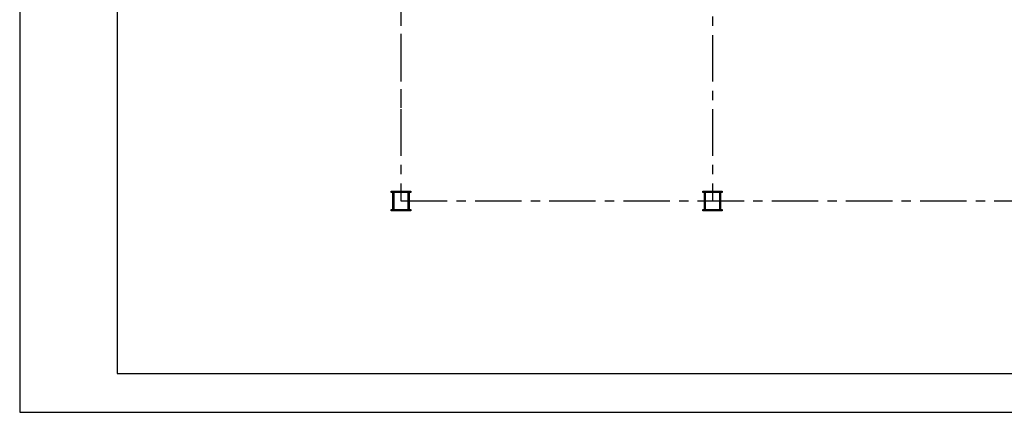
# Model space of a CAD drawing. Header units: millimetres. Extents: x -21 to 67273, y 14 to 95134.
# Tile 1 of 55: x -21 to 20211, y 14 to 8083. Entities that reach past the tile are written whole.
import ezdxf

# ---------------------------------------------------------------- set-up
doc = ezdxf.new("R2010")
doc.units = ezdxf.units.MM
doc.header["$LTSCALE"] = 30
doc.linetypes.add('CENTER', pattern=[50.8, 31.75, -6.35, 6.35, -6.35])
doc.linetypes.add('DASHED', pattern=[19.05, 12.7, -6.35])
for name, color, linetype in [('点画线', 2, 'CENTER'), ('细实线', 4, 'Continuous'), ('虚线', 1, 'DASHED')]:
    doc.layers.add(name, color=color, linetype=linetype)

msp = doc.modelspace()

# ---------------------------------------------------------------- linework, layer by layer
for p, q in [((1979.476, 94334.368), (1979.476, 814.368)), ((7613.76, 4557.114), (8013.76, 4557.114)), ((7613.76, 4535.114), (7613.76, 4557.114)), ((8013.76, 4535.114), (7613.76, 4535.114)), ((7647.76, 4179.114), (7647.76, 4535.114)), ((7647.76, 4535.114), (7663.76, 4535.114)), ((7663.76, 4535.114), (7663.76, 4179.114)), ((7963.76, 4179.114), (7963.76, 4535.114)), ((7963.76, 4535.114), (7979.76, 4535.114)), ((7979.76, 4535.114), (7979.76, 4179.114)), ((8013.76, 4557.114), (8013.76, 4535.114)), ((14013.76, 4557.114), (14413.76, 4557.114)), ((14013.76, 4535.114), (14013.76, 4557.114)), ((14413.76, 4535.114), (14013.76, 4535.114)), ((14047.76, 4179.114), (14047.76, 4535.114)), ((14047.76, 4535.114), (14063.76, 4535.114)), ((14063.76, 4535.114), (14063.76, 4179.114)), ((14363.76, 4179.114), (14363.76, 4535.114)), ((14363.76, 4535.114), (14379.76, 4535.114)), ((14379.76, 4535.114), (14379.76, 4179.114)), ((14413.76, 4557.114), (14413.76, 4535.114)), ((7613.76, 4179.114), (8013.76, 4179.114)), ((7613.76, 4157.114), (7613.76, 4179.114)), ((8013.76, 4157.114), (7613.76, 4157.114)), ((7663.76, 4179.114), (7647.76, 4179.114)), ((7979.76, 4179.114), (7963.76, 4179.114)), ((8013.76, 4179.114), (8013.76, 4157.114)), ((14013.76, 4179.114), (14413.76, 4179.114)), ((14013.76, 4157.114), (14013.76, 4179.114)), ((14413.76, 4157.114), (14013.76, 4157.114)), ((14063.76, 4179.114), (14047.76, 4179.114)), ((14379.76, 4179.114), (14363.76, 4179.114)), ((14413.76, 4179.114), (14413.76, 4157.114)), ((1979.476, 814.368), (66459.476, 814.368))]:
    msp.add_line(p, q)
at = {"layer": '点画线'}
for p, q in [((7813.76, 27577.114), (7813.76, 4357.114)), ((14213.76, 27577.114), (14213.76, 4357.114)), ((7813.76, 4357.114), (33153.76, 4357.114))]:
    msp.add_line(p, q, dxfattribs=at)
at = {"layer": '细实线'}
for p, q in [((-20.524, 95134.368), (-20.524, 14.368)), ((-20.524, 14.368), (67259.476, 14.368))]:
    msp.add_line(p, q, dxfattribs=at)
at = {"layer": '虚线'}
msp.add_line((7813.76, 27798.021), (7813.76, 5957.114), dxfattribs=at)

doc.saveas('drawing.dxf')
